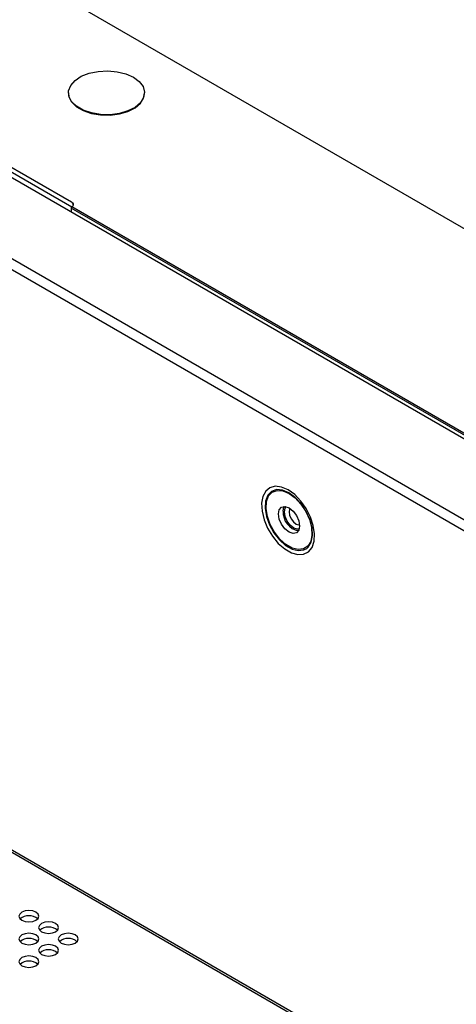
# Model space of a CAD drawing. Header units: millimetres. Extents: x 3619 to 4737, y 1503 to 2366.
# Tile 218 of 256: x 4547 to 4569, y 2184 to 2234. Entities that reach past the tile are written whole.
import ezdxf

# ---------------------------------------------------------------- set-up
doc = ezdxf.new("R2010")
doc.units = ezdxf.units.MM

msp = doc.modelspace()

# ---------------------------------------------------------------- linework, layer by layer
at = {"color": 7, "linetype": 'Continuous', "lineweight": 30}
for p, q in [((4681.7631, 2158.5911), (4403.5873, 2319.1786)), ((4387.6585, 2313.1616), (4672.203, 2148.8975)), ((4672.272, 2149.402), (4388.0609, 2313.4736)), ((4395.7194, 2313.1508), (4671.7068, 2153.8267)), ((4415.3158, 2267.8653), (4644.0743, 2135.8058)), ((4644.2409, 2135.8223), (4415.4825, 2267.8818)), ((4518.2328, 2242.9261), (4549.6519, 2224.7882)), ((4549.6519, 2224.7691), (4518.2328, 2242.907)), ((4549.503, 2230.2767), (4549.503, 2230.2549)), ((4553.3364, 2230.2549), (4553.3364, 2230.2767)), ((4549.6425, 2224.4725), (4549.6425, 2224.2929)), ((4549.6429, 2224.4781), (4549.6592, 2224.4848)), ((4549.6519, 2224.7691), (4549.6519, 2224.7882))]:
    msp.add_line(p, q, dxfattribs=at)
at = {"color": 8, "linetype": 'Continuous', "lineweight": 30}
for p, q in [((4535.1798, 2232.9005), (4549.6764, 2224.5318)), ((4671.6925, 2154.0146), (4549.6425, 2224.4725)), ((4671.7146, 2154.078), (4549.6743, 2224.5304))]:
    msp.add_line(p, q, dxfattribs=at)
at = {"color": 7, "linetype": 'Continuous', "lineweight": 30, "flags": 128}
for points in [[(4552.775, 2231.0591), (4553.0695, 2230.8399), (4553.2603, 2230.5854), (4553.3354, 2230.3114), (4553.2902, 2230.0353), (4553.1275, 2229.7743), (4552.8574, 2229.5449), (4552.497, 2229.3615), (4552.069, 2229.2356), (4551.6001, 2229.1751), (4551.1199, 2229.1838), (4550.6585, 2229.2612), (4550.245, 2229.4024), (4549.9052, 2229.5985), (4549.6607, 2229.8372), (4549.5266, 2230.1036), (4549.5116, 2230.3808), (4549.6164, 2230.6515), (4549.8345, 2230.8986), (4550.1522, 2231.1066), (4550.5496, 2231.2625), (4551.0016, 2231.3565), (4551.4799, 2231.3826), (4551.9544, 2231.3392), (4552.3954, 2231.229), (4552.775, 2231.0591)], [(4549.503, 2230.2549), (4549.5266, 2230.0818), (4549.6607, 2229.8154), (4549.9052, 2229.5767), (4550.245, 2229.3806), (4550.6585, 2229.2394), (4551.1199, 2229.162), (4551.6001, 2229.1533), (4552.069, 2229.2138), (4552.497, 2229.3397), (4552.8574, 2229.5232), (4553.1275, 2229.7526), (4553.2902, 2230.0135), (4553.3364, 2230.2549)], [(4549.6519, 2224.7882), (4549.6911, 2224.761), (4549.7209, 2224.7302), (4549.7405, 2224.6967), (4549.7492, 2224.6618), (4549.7466, 2224.6265), (4549.7329, 2224.592), (4549.7085, 2224.5596), (4549.6743, 2224.5304)], [(4560.565, 2210.2891), (4560.233, 2210.4323), (4559.9219, 2210.4697), (4559.6512, 2210.3989), (4559.4379, 2210.2243), (4559.2954, 2209.9569), (4559.2327, 2209.6135), (4559.2537, 2209.2158), (4559.3571, 2208.7886), (4559.5364, 2208.3589), (4559.7804, 2207.9536), (4560.0736, 2207.5982), (4560.3977, 2207.315), (4560.7323, 2207.1218), (4561.0564, 2207.0308), (4561.3496, 2207.0477), (4561.5935, 2207.1714), (4561.7728, 2207.3941), (4561.8762, 2207.7019), (4561.8972, 2208.0754), (4561.8345, 2208.4911), (4561.692, 2208.923), (4561.4787, 2209.3438), (4561.208, 2209.7272), (4560.8969, 2210.0491), (4560.565, 2210.2891)], [(4560.6121, 2210.1127), (4560.9247, 2209.8826), (4561.214, 2209.5704), (4561.4588, 2209.1992), (4561.6407, 2208.7966), (4561.7463, 2208.3923), (4561.7679, 2208.0164), (4561.7037, 2207.6967), (4561.5585, 2207.4571), (4561.3432, 2207.3151), (4561.0736, 2207.2814), (4560.7698, 2207.3585), (4560.4544, 2207.5407), (4560.1506, 2207.8143), (4559.881, 2208.1592), (4559.6657, 2208.5498), (4559.5205, 2208.9571), (4559.4563, 2209.3508), (4559.4779, 2209.7019), (4559.5835, 2209.9841), (4559.7654, 2210.1767), (4560.0102, 2210.2654), (4560.2995, 2210.2435), (4560.6121, 2210.1127)], [(4561.5024, 2207.3441), (4561.5779, 2207.4115), (4561.7275, 2207.6585), (4561.7936, 2207.9878), (4561.7715, 2208.3752), (4561.6626, 2208.7918), (4561.4751, 2209.2067), (4561.2229, 2209.5892), (4560.9247, 2209.9109), (4560.6027, 2210.148)], [(4560.6121, 2209.3873), (4560.815, 2209.2235), (4560.9871, 2208.9914), (4561.1021, 2208.7264), (4561.1424, 2208.4687), (4561.1021, 2208.2577), (4560.9871, 2208.1254), (4560.815, 2208.0919), (4560.6121, 2208.1625), (4560.4092, 2208.3263), (4560.2371, 2208.5583), (4560.1221, 2208.8234), (4560.0818, 2209.081), (4560.1221, 2209.2921), (4560.2371, 2209.4244), (4560.4092, 2209.4578), (4560.6121, 2209.3873)], [(4560.3175, 2209.2171), (4560.3578, 2209.4282), (4560.374, 2209.4596)], [(4561.1213, 2208.3097), (4561.0282, 2208.3039), (4560.8478, 2208.3666), (4560.6674, 2208.5122), (4560.5145, 2208.7185), (4560.4123, 2208.9541), (4560.3764, 2209.1831), (4560.4123, 2209.3707), (4560.4639, 2209.4485)], [(4560.6583, 2209.3583), (4560.639, 2209.3238), (4560.6121, 2209.1831), (4560.639, 2209.0113), (4560.7157, 2208.8346), (4560.8304, 2208.6799), (4560.9657, 2208.5707)], [(4560.9657, 2208.5707), (4561.101, 2208.5237), (4561.1404, 2208.5232)], [(4547.1606, 2189.0315), (4547.0522, 2188.9379), (4547.0141, 2188.8274), (4547.0522, 2188.717), (4547.1606, 2188.6233), (4547.3228, 2188.5608), (4547.5141, 2188.5388), (4547.7055, 2188.5608), (4547.8677, 2188.6233), (4547.9761, 2188.717), (4548.0141, 2188.8274), (4547.9761, 2188.9379), (4547.8677, 2189.0315), (4547.7055, 2189.0941), (4547.5141, 2189.1161), (4547.3228, 2189.0941), (4547.1606, 2189.0315)], [(4548.1505, 2188.46), (4548.0421, 2188.3664), (4548.0041, 2188.2559), (4548.0421, 2188.1455), (4548.1505, 2188.0518), (4548.3127, 2187.9893), (4548.5041, 2187.9673), (4548.6954, 2187.9893), (4548.8576, 2188.0518), (4548.966, 2188.1455), (4549.0041, 2188.2559), (4548.966, 2188.3664), (4548.8576, 2188.46), (4548.6954, 2188.5226), (4548.5041, 2188.5446), (4548.3127, 2188.5226), (4548.1505, 2188.46)], [(4547.1606, 2187.8886), (4547.0522, 2187.7949), (4547.0141, 2187.6845), (4547.0522, 2187.574), (4547.1606, 2187.4804), (4547.3228, 2187.4178), (4547.5141, 2187.3958), (4547.7055, 2187.4178), (4547.8677, 2187.4804), (4547.9761, 2187.574), (4548.0141, 2187.6845), (4547.9761, 2187.7949), (4547.8677, 2187.8886), (4547.7055, 2187.9511), (4547.5141, 2187.9731), (4547.3228, 2187.9511), (4547.1606, 2187.8886)], [(4549.1405, 2187.8886), (4549.0321, 2187.7949), (4548.994, 2187.6845), (4549.0321, 2187.574), (4549.1405, 2187.4804), (4549.3027, 2187.4178), (4549.494, 2187.3958), (4549.6854, 2187.4178), (4549.8476, 2187.4804), (4549.956, 2187.574), (4549.994, 2187.6845), (4549.956, 2187.7949), (4549.8476, 2187.8886), (4549.6854, 2187.9511), (4549.494, 2187.9731), (4549.3027, 2187.9511), (4549.1405, 2187.8886)], [(4548.1505, 2187.3171), (4548.0421, 2187.2234), (4548.0041, 2187.113), (4548.0421, 2187.0025), (4548.1505, 2186.9089), (4548.3127, 2186.8463), (4548.5041, 2186.8243), (4548.6954, 2186.8463), (4548.8576, 2186.9089), (4548.966, 2187.0025), (4549.0041, 2187.113), (4548.966, 2187.2234), (4548.8576, 2187.3171), (4548.6954, 2187.3796), (4548.5041, 2187.4016), (4548.3127, 2187.3796), (4548.1505, 2187.3171)], [(4547.1606, 2186.7456), (4547.0522, 2186.6519), (4547.0141, 2186.5415), (4547.0522, 2186.431), (4547.1606, 2186.3374), (4547.3228, 2186.2748), (4547.5141, 2186.2528), (4547.7055, 2186.2748), (4547.8677, 2186.3374), (4547.9761, 2186.431), (4548.0141, 2186.5415), (4547.9761, 2186.6519), (4547.8677, 2186.7456), (4547.7055, 2186.8082), (4547.5141, 2186.8301), (4547.3228, 2186.8082), (4547.1606, 2186.7456)]]:
    msp.add_lwpolyline(points, dxfattribs=at)
at = {"color": 8, "linetype": 'Continuous', "lineweight": 30, "flags": 128}
msp.add_lwpolyline([(4560.6027, 2210.148), (4560.2806, 2210.2828), (4559.9824, 2210.3053), (4559.7302, 2210.214), (4559.5428, 2210.0155), (4559.4339, 2209.7246), (4559.4117, 2209.3629), (4559.4778, 2208.9572), (4559.6274, 2208.5375), (4559.8493, 2208.135), (4560.1271, 2207.7796), (4560.4401, 2207.4976), (4560.7652, 2207.31), (4561.0783, 2207.2305), (4561.356, 2207.2652), (4561.5024, 2207.3441)], dxfattribs=at)
at = {"color": 7, "linetype": 'Continuous', "lineweight": 30}
for centre, radius, start, end in [((4549.691, 2224.4724), 0.0485, 173.27531, 179.88906), ((4549.5815, 2224.6144), 0.17, 9.54877, 65.52178), ((4561.2736, 2209.1652), 0.9575, 176.8943, 258.69811), ((4547.5141, 2188.1868), 0.6701, 48.85095, 131.14898), ((4548.5041, 2187.6153), 0.6701, 48.85065, 131.14929), ((4547.5141, 2187.0438), 0.6701, 48.85058, 131.14942), ((4549.494, 2187.0438), 0.6701, 48.85097, 131.14896), ((4548.5041, 2186.4723), 0.6701, 48.8509, 131.1491), ((4547.5141, 2185.9008), 0.6701, 48.85122, 131.14878)]:
    msp.add_arc(centre, radius, start, end, dxfattribs=at)
msp.add_open_spline([(4549.6743, 2224.5304), (4549.6708, 2224.5277), (4549.6637, 2224.5224), (4549.6542, 2224.5099), (4549.6469, 2224.4958), (4549.6437, 2224.4848), (4549.643, 2224.4792), (4549.6429, 2224.4781)], degree=3, knots=[0, 0, 0, 0, 0.2363227, 0.4725744, 0.7086753, 0.9446374, 1, 1, 1, 1], dxfattribs=at)

doc.saveas('drawing.dxf')
